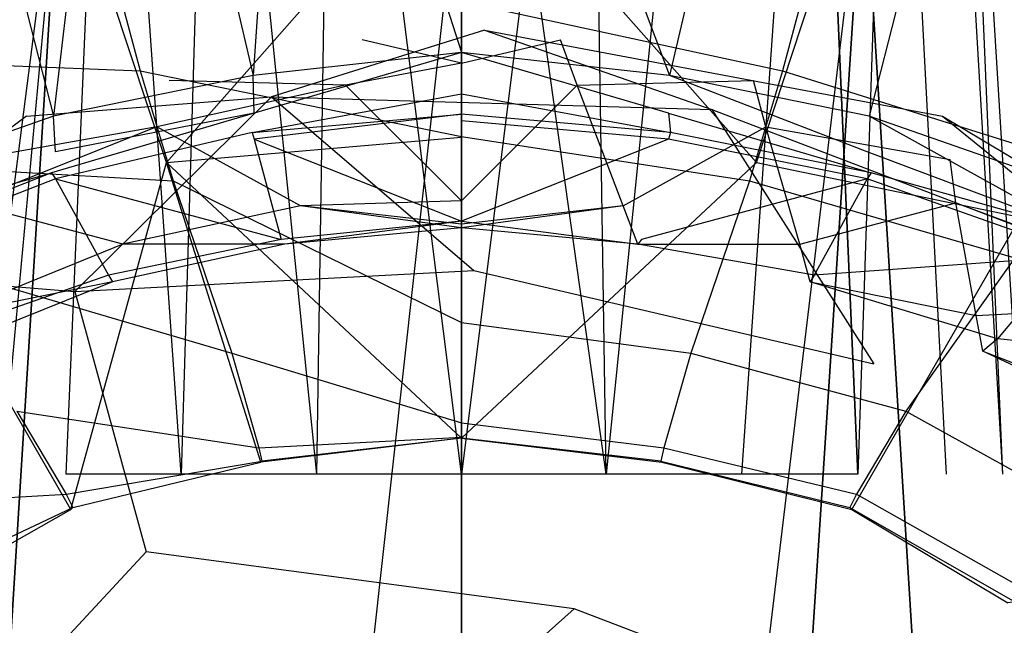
# Model space of a CAD drawing. Extents: x 0 to 0.36, y -0.48 to 0.
# Tile 16 of 25: x 0.134 to 0.236, y -0.148 to -0.085. Entities that reach past the tile are written whole.
import ezdxf

# ---------------------------------------------------------------- set-up
doc = ezdxf.new("R2010")
doc.units = 0
doc.layers.add('L0_VB_BECKEN_0_N_468310____REPL', color=7, linetype='CONTINUOUS')

msp = doc.modelspace()

# ---------------------------------------------------------------- linework, layer by layer
at = {"layer": 'L0_VB_BECKEN_0_N_468310____REPL', "color": 8}
for points, invisible_edges in [([(0.135348, -0.025471, 0.206045), (0.123856, -0.132121, 0.195232), (0.12973, -0.132121, 0.209268), (0.135348, -0.025471, 0.206045)], 13), ([(0.123856, -0.132121, 0.195232), (0.135348, -0.025471, 0.206045), (0.130119, -0.025471, 0.193575), (0.123856, -0.132121, 0.195232)], 14), ([(0.143497, -0.025471, 0.216707), (0.12973, -0.132121, 0.209268), (0.138984, -0.132121, 0.221312), (0.143497, -0.025471, 0.216707)], 14), ([(0.135348, -0.025471, 0.206045), (0.12973, -0.132121, 0.209268), (0.143497, -0.025471, 0.216707), (0.135348, -0.025471, 0.206045)], 14), ([(0.143497, -0.025471, 0.143693), (0.138984, -0.132121, 0.139088), (0.12973, -0.132121, 0.151132), (0.143497, -0.025471, 0.143693)], 14), ([(0.135348, -0.025471, 0.154355), (0.143497, -0.025471, 0.143693), (0.12973, -0.132121, 0.151132), (0.135348, -0.025471, 0.154355)], 14), ([(0.12973, -0.132121, 0.151132), (0.130119, -0.025471, 0.166826), (0.135348, -0.025471, 0.154355), (0.12973, -0.132121, 0.151132)], 14), ([(0.150932, -0.132121, 0.129926), (0.138984, -0.132121, 0.139088), (0.143497, -0.025471, 0.143693), (0.150932, -0.132121, 0.129926)], 14), ([(0.150932, -0.132121, 0.23047), (0.143497, -0.025471, 0.216707), (0.138984, -0.132121, 0.221312), (0.150932, -0.132121, 0.23047)], 14), ([(0.154155, -0.025471, 0.135452), (0.150932, -0.132121, 0.129926), (0.143497, -0.025471, 0.143693), (0.154155, -0.025471, 0.135452)], 14), ([(0.154155, -0.025471, 0.224852), (0.143497, -0.025471, 0.216707), (0.150932, -0.132121, 0.23047), (0.154155, -0.025471, 0.224852)], 14), ([(0.164968, -0.132121, 0.236344), (0.154155, -0.025471, 0.224852), (0.150932, -0.132121, 0.23047), (0.164968, -0.132121, 0.236344)], 13), ([(0.164968, -0.132121, 0.124056), (0.150932, -0.132121, 0.129926), (0.154155, -0.025471, 0.135452), (0.164968, -0.132121, 0.124056)], 14), ([(0.154155, -0.025471, 0.224852), (0.164968, -0.132121, 0.236344), (0.166626, -0.025471, 0.230081), (0.154155, -0.025471, 0.224852)], 14), ([(0.166626, -0.025471, 0.130319), (0.164968, -0.132121, 0.124056), (0.154155, -0.025471, 0.135452), (0.166626, -0.025471, 0.130319)], 14), ([(0.18, -0.132121, 0.238237), (0.166626, -0.025471, 0.230081), (0.164968, -0.132121, 0.236344), (0.18, -0.132121, 0.238237)], 14), ([(0.18, -0.132121, 0.122067), (0.164968, -0.132121, 0.124056), (0.166626, -0.025471, 0.130319), (0.18, -0.132121, 0.122067)], 14), ([(0.18, -0.025471, 0.23179), (0.166626, -0.025471, 0.230081), (0.18, -0.132121, 0.238237), (0.18, -0.025471, 0.23179)], 14), ([(0.18, -0.132121, 0.122067), (0.166626, -0.025471, 0.130319), (0.18, -0.025471, 0.128606), (0.18, -0.132121, 0.122067)], 14), ([(0.195032, -0.132121, 0.236344), (0.18, -0.025471, 0.23179), (0.18, -0.132121, 0.238237), (0.195032, -0.132121, 0.236344)], 14), ([(0.195032, -0.132121, 0.236344), (0.193374, -0.025471, 0.230081), (0.18, -0.025471, 0.23179), (0.195032, -0.132121, 0.236344)], 14), ([(0.193374, -0.025471, 0.130319), (0.18, -0.132121, 0.122067), (0.18, -0.025471, 0.128606), (0.193374, -0.025471, 0.130319)], 14), ([(0.195032, -0.132121, 0.124056), (0.18, -0.132121, 0.122067), (0.193374, -0.025471, 0.130319), (0.195032, -0.132121, 0.124056)], 14), ([(0.205845, -0.025471, 0.135452), (0.195032, -0.132121, 0.124056), (0.193374, -0.025471, 0.130319), (0.205845, -0.025471, 0.135452)], 14), ([(0.195032, -0.132121, 0.236344), (0.205845, -0.025471, 0.224852), (0.193374, -0.025471, 0.230081), (0.195032, -0.132121, 0.236344)], 13), ([(0.209068, -0.132121, 0.129926), (0.195032, -0.132121, 0.124056), (0.205845, -0.025471, 0.135452), (0.209068, -0.132121, 0.129926)], 14), ([(0.205845, -0.025471, 0.224852), (0.195032, -0.132121, 0.236344), (0.209068, -0.132121, 0.23047), (0.205845, -0.025471, 0.224852)], 14), ([(0.216507, -0.025471, 0.216707), (0.205845, -0.025471, 0.224852), (0.209068, -0.132121, 0.23047), (0.216507, -0.025471, 0.216707)], 14), ([(0.216507, -0.025471, 0.143693), (0.209068, -0.132121, 0.129926), (0.205845, -0.025471, 0.135452), (0.216507, -0.025471, 0.143693)], 14), ([(0.221112, -0.132121, 0.221312), (0.216507, -0.025471, 0.216707), (0.209068, -0.132121, 0.23047), (0.221112, -0.132121, 0.221312)], 14), ([(0.221112, -0.132121, 0.139088), (0.209068, -0.132121, 0.129926), (0.216507, -0.025471, 0.143693), (0.221112, -0.132121, 0.139088)], 14), ([(0.216507, -0.025471, 0.216707), (0.221112, -0.132121, 0.221312), (0.230274, -0.132121, 0.209268), (0.216507, -0.025471, 0.216707)], 14), ([(0.224748, -0.025471, 0.206045), (0.216507, -0.025471, 0.216707), (0.230274, -0.132121, 0.209268), (0.224748, -0.025471, 0.206045)], 14), ([(0.224748, -0.025471, 0.154355), (0.221112, -0.132121, 0.139088), (0.216507, -0.025471, 0.143693), (0.224748, -0.025471, 0.154355)], 14), ([(0.224748, -0.025471, 0.154355), (0.230274, -0.132121, 0.151132), (0.221112, -0.132121, 0.139088), (0.224748, -0.025471, 0.154355)], 14), ([(0.224748, -0.025471, 0.206045), (0.230274, -0.132121, 0.209268), (0.236144, -0.132121, 0.195232), (0.224748, -0.025471, 0.206045)], 14), ([(0.229881, -0.025471, 0.193575), (0.224748, -0.025471, 0.206045), (0.236144, -0.132121, 0.195232), (0.229881, -0.025471, 0.193575)], 14), ([(0.224748, -0.025471, 0.154355), (0.229881, -0.025471, 0.166826), (0.230274, -0.132121, 0.151132), (0.224748, -0.025471, 0.154355)], 14), ([(0.231594, -0.025471, 0.1802), (0.229881, -0.025471, 0.193575), (0.236144, -0.132121, 0.195232), (0.231594, -0.025471, 0.1802)], 14), ([(0.229881, -0.025471, 0.166826), (0.236144, -0.132121, 0.165168), (0.230274, -0.132121, 0.151132), (0.229881, -0.025471, 0.166826)], 14), ([(0.229881, -0.025471, 0.166826), (0.231594, -0.025471, 0.1802), (0.236144, -0.132121, 0.165168), (0.229881, -0.025471, 0.166826)], 14), ([(0.231594, -0.025471, 0.1802), (0.236144, -0.132121, 0.195232), (0.238133, -0.132121, 0.1802), (0.231594, -0.025471, 0.1802)], 14), ([(0.231594, -0.025471, 0.1802), (0.238133, -0.132121, 0.1802), (0.236144, -0.132121, 0.165168), (0.231594, -0.025471, 0.1802)], 14), ([(0.1377, -0.09498, 0.4603), (0.122, -0.03338, 0.4603), (0.1151, -0.10288, 0.4603), (0.1377, -0.09498, 0.4603)], 13), ([(0.122, -0.03338, 0.4603), (0.1377, -0.09498, 0.4603), (0.1449, -0.03328, 0.4603), (0.122, -0.03338, 0.4603)], 14), ([(0.1584, -0.09078, 0.4603), (0.1449, -0.03328, 0.4603), (0.1377, -0.09498, 0.4603), (0.1584, -0.09078, 0.4603)], 13), ([(0.1449, -0.03328, 0.4603), (0.1584, -0.09078, 0.4603), (0.1624, -0.03318, 0.4603), (0.1449, -0.03328, 0.4603)], 14), ([(0.18, -0.08838, 0.4603), (0.1624, -0.03318, 0.4603), (0.1584, -0.09078, 0.4603), (0.18, -0.08838, 0.4603)], 13), ([(0.1624, -0.03318, 0.4603), (0.18, -0.08838, 0.4603), (0.18, -0.03318, 0.4603), (0.1624, -0.03318, 0.4603)], 14), ([(0.2016, -0.09078, 0.4603), (0.18, -0.03318, 0.4603), (0.18, -0.08838, 0.4603), (0.2016, -0.09078, 0.4603)], 13), ([(0.18, -0.03318, 0.4603), (0.2016, -0.09078, 0.4603), (0.1976, -0.03318, 0.4603), (0.18, -0.03318, 0.4603)], 14), ([(0.2016, -0.09078, 0.4603), (0.2151, -0.03328, 0.4603), (0.1976, -0.03318, 0.4603), (0.2016, -0.09078, 0.4603)], 13), ([(0.2151, -0.03328, 0.4603), (0.2016, -0.09078, 0.4603), (0.2223, -0.09498, 0.4603), (0.2151, -0.03328, 0.4603)], 14), ([(0.2223, -0.09498, 0.4603), (0.238, -0.03338, 0.4603), (0.2151, -0.03328, 0.4603), (0.2223, -0.09498, 0.4603)], 13), ([(0.238, -0.03338, 0.4603), (0.2223, -0.09498, 0.4603), (0.2449, -0.10288, 0.4603), (0.238, -0.03338, 0.4603)], 14), ([(0.1494, -0.09978, 0.1291), (0.18, -0.065161, 0.001793), (0.138217, -0.065961, 0.001793), (0.1494, -0.09978, 0.1291)], 14), ([(0.1494, -0.09978, 0.1291), (0.18, -0.09718, 0.1287), (0.18, -0.065161, 0.001793), (0.1494, -0.09978, 0.1291)], 14), ([(0.2106, -0.09978, 0.1291), (0.221783, -0.065961, 0.001793), (0.18, -0.065161, 0.001793), (0.2106, -0.09978, 0.1291)], 14), ([(0.2106, -0.09978, 0.1291), (0.18, -0.065161, 0.001793), (0.18, -0.09718, 0.1287), (0.2106, -0.09978, 0.1291)], 14), ([(0.122, -0.10548, 0.1291), (0.138217, -0.065961, 0.001793), (0.098634, -0.072661, 0.001793), (0.122, -0.10548, 0.1291)], 14), ([(0.1494, -0.09978, 0.1291), (0.138217, -0.065961, 0.001793), (0.122, -0.10548, 0.1291), (0.1494, -0.09978, 0.1291)], 14), ([(0.2106, -0.09978, 0.1291), (0.238, -0.10548, 0.1291), (0.221783, -0.065961, 0.001793), (0.2106, -0.09978, 0.1291)], 14), ([(0.238, -0.10548, 0.1291), (0.261366, -0.072661, 0.001793), (0.221783, -0.065961, 0.001793), (0.238, -0.10548, 0.1291)], 14), ([(0.141742, -0.411597, 0.0003), (0.138309, -0.067426, 0.0003), (0.180017, -0.067224, 0.0003), (0.141742, -0.411597, 0.0003)], 13), ([(0.141742, -0.411597, 0.0003), (0.180017, -0.067224, 0.0003), (0.160728, -0.413717, 0.0003), (0.141742, -0.411597, 0.0003)], 10), ([(0.160728, -0.413717, 0.0003), (0.180017, -0.067224, 0.0003), (0.180017, -0.414727, 0.0003), (0.160728, -0.413717, 0.0003)], 13), ([(0.180017, -0.414727, 0.0003), (0.180017, -0.067224, 0.0003), (0.221725, -0.067426, 0.0003), (0.180017, -0.414727, 0.0003)], 10), ([(0.107709, -0.397155, 0.0003), (0.09862, -0.073587, 0.0003), (0.138309, -0.067426, 0.0003), (0.107709, -0.397155, 0.0003)], 10), ([(0.107709, -0.397155, 0.0003), (0.138309, -0.067426, 0.0003), (0.117606, -0.403518, 0.0003), (0.107709, -0.397155, 0.0003)], 13), ([(0.117606, -0.403518, 0.0003), (0.138309, -0.067426, 0.0003), (0.141742, -0.411597, 0.0003), (0.117606, -0.403518, 0.0003)], 10), ([(0.180017, -0.414727, 0.0003), (0.221725, -0.067426, 0.0003), (0.199306, -0.413717, 0.0003), (0.180017, -0.414727, 0.0003)], 13), ([(0.199306, -0.413717, 0.0003), (0.221725, -0.067426, 0.0003), (0.218292, -0.411597, 0.0003), (0.199306, -0.413717, 0.0003)], 10), ([(0.218292, -0.411597, 0.0003), (0.221725, -0.067426, 0.0003), (0.242428, -0.403518, 0.0003), (0.218292, -0.411597, 0.0003)], 13), ([(0.242428, -0.403518, 0.0003), (0.221725, -0.067426, 0.0003), (0.261414, -0.073587, 0.0003), (0.242428, -0.403518, 0.0003)], 10), ([(0.1053, -0.08398, 0.4215), (0.1429, -0.07628, 0.3784), (0.109, -0.08878, 0.3783), (0.1053, -0.08398, 0.4215)], 14), ([(0.1429, -0.07628, 0.3784), (0.1467, -0.09028, 0.3307), (0.109, -0.08878, 0.3783), (0.1429, -0.07628, 0.3784)], 14), ([(0.1429, -0.07628, 0.3784), (0.18, -0.08308, 0.3307), (0.1467, -0.09028, 0.3307), (0.1429, -0.07628, 0.3784)], 14), ([(0.2171, -0.07628, 0.3784), (0.2133, -0.09028, 0.3307), (0.18, -0.08308, 0.3307), (0.2171, -0.07628, 0.3784)], 14), ([(0.2171, -0.07628, 0.3784), (0.251, -0.08878, 0.3783), (0.2133, -0.09028, 0.3307), (0.2171, -0.07628, 0.3784)], 14), ([(0.2547, -0.08398, 0.4215), (0.251, -0.08878, 0.3783), (0.2171, -0.07628, 0.3784), (0.2547, -0.08398, 0.4215)], 14), ([(0.18, -0.08308, 0.3307), (0.18, -0.09708, 0.3089), (0.1467, -0.09028, 0.3307), (0.18, -0.08308, 0.3307)], 14), ([(0.18, -0.08308, 0.3307), (0.2133, -0.09028, 0.3307), (0.18, -0.09708, 0.3089), (0.18, -0.08308, 0.3307)], 14), ([(0.1824, -0.08608, 0.4414), (0.1603, -0.09298, 0.4065), (0.1349, -0.09498, 0.4414), (0.1824, -0.08608, 0.4414)], 14), ([(0.1824, -0.08608, 0.4414), (0.206, -0.09428, 0.4031), (0.1603, -0.09298, 0.4065), (0.1824, -0.08608, 0.4414)], 14), ([(0.18, -0.08948, 0.3829), (0.1697, -0.08708, 0.3829), (0.18, -0.08598, 0.3829), (0.18, -0.08948, 0.3829)], 14), ([(0.1903, -0.08708, 0.3829), (0.18, -0.08948, 0.3829), (0.18, -0.08598, 0.3829), (0.1903, -0.08708, 0.3829)], 13), ([(0.1824, -0.08608, 0.4414), (0.2299, -0.09498, 0.4414), (0.206, -0.09428, 0.4031), (0.1824, -0.08608, 0.4414)], 14), ([(0.168, -0.09178, 0.3829), (0.1497, -0.09128, 0.3829), (0.1697, -0.08708, 0.3829), (0.168, -0.09178, 0.3829)], 14), ([(0.1697, -0.08708, 0.3829), (0.18, -0.08948, 0.3829), (0.168, -0.09178, 0.3829), (0.1697, -0.08708, 0.3829)], 13), ([(0.18, -0.08948, 0.3829), (0.1903, -0.08708, 0.3829), (0.192, -0.09178, 0.3829), (0.18, -0.08948, 0.3829)], 14), ([(0.2103, -0.09128, 0.3829), (0.192, -0.09178, 0.3829), (0.1903, -0.08708, 0.3829), (0.2103, -0.09128, 0.3829)], 13), ([(0.109, -0.08878, 0.3783), (0.1467, -0.09028, 0.3307), (0.1165, -0.09978, 0.3307), (0.109, -0.08878, 0.3783)], 14), ([(0.18, -0.08838, 0.4603), (0.1584, -0.09078, 0.4603), (0.1585, -0.09468, 0.4588), (0.18, -0.08838, 0.4603)], 14), ([(0.18, -0.08838, 0.4603), (0.1585, -0.09468, 0.4588), (0.18, -0.09268, 0.4589), (0.18, -0.08838, 0.4603)], 14), ([(0.2015, -0.09468, 0.4588), (0.18, -0.08838, 0.4603), (0.18, -0.09268, 0.4589), (0.2015, -0.09468, 0.4588)], 14), ([(0.2016, -0.09078, 0.4603), (0.18, -0.08838, 0.4603), (0.2015, -0.09468, 0.4588), (0.2016, -0.09078, 0.4603)], 14), ([(0.251, -0.08878, 0.3783), (0.2435, -0.09978, 0.3307), (0.2133, -0.09028, 0.3307), (0.251, -0.08878, 0.3783)], 14), ([(0.18, -0.10378, 0.3829), (0.168, -0.09178, 0.3829), (0.18, -0.08948, 0.3829), (0.18, -0.10378, 0.3829)], 14), ([(0.192, -0.09178, 0.3829), (0.18, -0.10378, 0.3829), (0.18, -0.08948, 0.3829), (0.192, -0.09178, 0.3829)], 13), ([(0.1467, -0.09028, 0.3307), (0.1501, -0.10168, 0.3089), (0.1165, -0.09978, 0.3307), (0.1467, -0.09028, 0.3307)], 14), ([(0.1584, -0.09078, 0.4603), (0.1377, -0.09498, 0.4603), (0.1379, -0.09868, 0.4588), (0.1584, -0.09078, 0.4603)], 14), ([(0.1585, -0.09468, 0.4588), (0.1584, -0.09078, 0.4603), (0.1379, -0.09868, 0.4588), (0.1585, -0.09468, 0.4588)], 14), ([(0.1467, -0.09028, 0.3307), (0.18, -0.09708, 0.3089), (0.1501, -0.10168, 0.3089), (0.1467, -0.09028, 0.3307)], 14), ([(0.2133, -0.09028, 0.3307), (0.2099, -0.10168, 0.3089), (0.18, -0.09708, 0.3089), (0.2133, -0.09028, 0.3307)], 14), ([(0.2221, -0.09868, 0.4588), (0.2016, -0.09078, 0.4603), (0.2015, -0.09468, 0.4588), (0.2221, -0.09868, 0.4588)], 14), ([(0.2223, -0.09498, 0.4603), (0.2016, -0.09078, 0.4603), (0.2221, -0.09868, 0.4588), (0.2223, -0.09498, 0.4603)], 14), ([(0.2133, -0.09028, 0.3307), (0.2435, -0.09978, 0.3307), (0.2099, -0.10168, 0.3089), (0.2133, -0.09028, 0.3307)], 14), ([(0.1484, -0.09608, 0.3829), (0.1293, -0.09948, 0.3829), (0.1497, -0.09128, 0.3829), (0.1484, -0.09608, 0.3829)], 14), ([(0.1497, -0.09128, 0.3829), (0.168, -0.09178, 0.3829), (0.1484, -0.09608, 0.3829), (0.1497, -0.09128, 0.3829)], 13), ([(0.1633, -0.10428, 0.3829), (0.1484, -0.09608, 0.3829), (0.168, -0.09178, 0.3829), (0.1633, -0.10428, 0.3829)], 14), ([(0.168, -0.09178, 0.3829), (0.18, -0.10378, 0.3829), (0.1633, -0.10428, 0.3829), (0.168, -0.09178, 0.3829)], 13), ([(0.18, -0.10378, 0.3829), (0.192, -0.09178, 0.3829), (0.1968, -0.10428, 0.3829), (0.18, -0.10378, 0.3829)], 14), ([(0.192, -0.09178, 0.3829), (0.2103, -0.09128, 0.3829), (0.2116, -0.09608, 0.3829), (0.192, -0.09178, 0.3829)], 14), ([(0.2116, -0.09608, 0.3829), (0.1968, -0.10428, 0.3829), (0.192, -0.09178, 0.3829), (0.2116, -0.09608, 0.3829)], 13), ([(0.2307, -0.09948, 0.3829), (0.2116, -0.09608, 0.3829), (0.2103, -0.09128, 0.3829), (0.2307, -0.09948, 0.3829)], 13), ([(0.18, -0.09268, 0.4589), (0.1583, -0.09668, 0.455), (0.18, -0.09478, 0.4549), (0.18, -0.09268, 0.4589)], 13), ([(0.1583, -0.09668, 0.455), (0.18, -0.09268, 0.4589), (0.1585, -0.09468, 0.4588), (0.1583, -0.09668, 0.455)], 14), ([(0.2017, -0.09668, 0.455), (0.18, -0.09268, 0.4589), (0.18, -0.09478, 0.4549), (0.2017, -0.09668, 0.455)], 13), ([(0.18, -0.09268, 0.4589), (0.2017, -0.09668, 0.455), (0.2015, -0.09468, 0.4588), (0.18, -0.09268, 0.4589)], 14), ([(0.1349, -0.09498, 0.4414), (0.1603, -0.09298, 0.4065), (0.1133, -0.11098, 0.4065), (0.1349, -0.09498, 0.4414)], 14), ([(0.1603, -0.09298, 0.4065), (0.1399, -0.11318, 0.3742), (0.1133, -0.11098, 0.4065), (0.1603, -0.09298, 0.4065)], 14), ([(0.1603, -0.09298, 0.4065), (0.1813, -0.11098, 0.3654), (0.1399, -0.11318, 0.3742), (0.1603, -0.09298, 0.4065)], 14), ([(0.1603, -0.09298, 0.4065), (0.206, -0.09428, 0.4031), (0.1813, -0.11098, 0.3654), (0.1603, -0.09298, 0.4065)], 14), ([(0.1349, -0.09498, 0.4414), (0.1133, -0.11098, 0.4065), (0.092, -0.12068, 0.4414), (0.1349, -0.09498, 0.4414)], 14), ([(0.1377, -0.09498, 0.4603), (0.1151, -0.10288, 0.4603), (0.1164, -0.10678, 0.4589), (0.1377, -0.09498, 0.4603)], 14), ([(0.1379, -0.09868, 0.4588), (0.1377, -0.09498, 0.4603), (0.1164, -0.10678, 0.4589), (0.1379, -0.09868, 0.4588)], 14), ([(0.1585, -0.09468, 0.4588), (0.1375, -0.10088, 0.4552), (0.1583, -0.09668, 0.455), (0.1585, -0.09468, 0.4588)], 14), ([(0.1585, -0.09468, 0.4588), (0.1379, -0.09868, 0.4588), (0.1375, -0.10088, 0.4552), (0.1585, -0.09468, 0.4588)], 14), ([(0.1583, -0.09668, 0.455), (0.1585, -0.09738, 0.4507), (0.18, -0.09478, 0.4549), (0.1583, -0.09668, 0.455)], 14), ([(0.18, -0.09478, 0.4549), (0.1585, -0.09738, 0.4507), (0.18, -0.09548, 0.4505), (0.18, -0.09478, 0.4549)], 14), ([(0.18, -0.09478, 0.4549), (0.18, -0.09548, 0.4505), (0.2015, -0.09738, 0.4507), (0.18, -0.09478, 0.4549)], 14), ([(0.2017, -0.09668, 0.455), (0.18, -0.09478, 0.4549), (0.2015, -0.09738, 0.4507), (0.2017, -0.09668, 0.455)], 14), ([(0.206, -0.09428, 0.4031), (0.2228, -0.12068, 0.3624), (0.1813, -0.11098, 0.3654), (0.206, -0.09428, 0.4031)], 14), ([(0.2015, -0.09468, 0.4588), (0.2017, -0.09668, 0.455), (0.2225, -0.10088, 0.4552), (0.2015, -0.09468, 0.4588)], 14), ([(0.2015, -0.09468, 0.4588), (0.2225, -0.10088, 0.4552), (0.2221, -0.09868, 0.4588), (0.2015, -0.09468, 0.4588)], 14), ([(0.206, -0.09428, 0.4031), (0.2496, -0.11098, 0.4031), (0.2228, -0.12068, 0.3624), (0.206, -0.09428, 0.4031)], 14), ([(0.2299, -0.09498, 0.4414), (0.2496, -0.11098, 0.4031), (0.206, -0.09428, 0.4031), (0.2299, -0.09498, 0.4414)], 14), ([(0.2436, -0.10678, 0.4589), (0.2223, -0.09498, 0.4603), (0.2221, -0.09868, 0.4588), (0.2436, -0.10678, 0.4589)], 14), ([(0.2449, -0.10288, 0.4603), (0.2223, -0.09498, 0.4603), (0.2436, -0.10678, 0.4589), (0.2449, -0.10288, 0.4603)], 14), ([(0.2299, -0.09498, 0.4414), (0.2728, -0.12068, 0.4414), (0.2496, -0.11098, 0.4031), (0.2299, -0.09498, 0.4414)], 14), ([(0.1585, -0.09738, 0.4507), (0.18, -0.10588, 0.3948), (0.18, -0.09548, 0.4505), (0.1585, -0.09738, 0.4507)], 14), ([(0.2015, -0.09738, 0.4507), (0.18, -0.09548, 0.4505), (0.18, -0.10588, 0.3948), (0.2015, -0.09738, 0.4507)], 14), ([(0.1293, -0.09948, 0.3829), (0.1484, -0.09608, 0.3829), (0.1287, -0.10398, 0.3829), (0.1293, -0.09948, 0.3829)], 13), ([(0.1449, -0.10828, 0.3829), (0.1287, -0.10398, 0.3829), (0.1484, -0.09608, 0.3829), (0.1449, -0.10828, 0.3829)], 14), ([(0.1375, -0.10088, 0.4552), (0.1379, -0.10148, 0.4508), (0.1583, -0.09668, 0.455), (0.1375, -0.10088, 0.4552)], 14), ([(0.1583, -0.09668, 0.455), (0.1379, -0.10148, 0.4508), (0.1585, -0.09738, 0.4507), (0.1583, -0.09668, 0.455)], 14), ([(0.1484, -0.09608, 0.3829), (0.1633, -0.10428, 0.3829), (0.1449, -0.10828, 0.3829), (0.1484, -0.09608, 0.3829)], 13), ([(0.1968, -0.10428, 0.3829), (0.2116, -0.09608, 0.3829), (0.2151, -0.10828, 0.3829), (0.1968, -0.10428, 0.3829)], 14), ([(0.2017, -0.09668, 0.455), (0.2015, -0.09738, 0.4507), (0.2221, -0.10148, 0.4508), (0.2017, -0.09668, 0.455)], 14), ([(0.2225, -0.10088, 0.4552), (0.2017, -0.09668, 0.455), (0.2221, -0.10148, 0.4508), (0.2225, -0.10088, 0.4552)], 14), ([(0.2116, -0.09608, 0.3829), (0.2307, -0.09948, 0.3829), (0.2313, -0.10398, 0.3829), (0.2116, -0.09608, 0.3829)], 14), ([(0.2313, -0.10398, 0.3829), (0.2151, -0.10828, 0.3829), (0.2116, -0.09608, 0.3829), (0.2313, -0.10398, 0.3829)], 13), ([(0.1379, -0.10148, 0.4508), (0.1613, -0.10778, 0.3948), (0.1585, -0.09738, 0.4507), (0.1379, -0.10148, 0.4508)], 14), ([(0.18, -0.12838, 0.2525), (0.18, -0.09718, 0.1287), (0.1494, -0.09978, 0.1291), (0.18, -0.12838, 0.2525)], 14), ([(0.18, -0.09708, 0.3089), (0.18, -0.11638, 0.2797), (0.1501, -0.10168, 0.3089), (0.18, -0.09708, 0.3089)], 14), ([(0.1585, -0.09738, 0.4507), (0.1613, -0.10778, 0.3948), (0.18, -0.10588, 0.3948), (0.1585, -0.09738, 0.4507)], 14), ([(0.18, -0.09708, 0.3089), (0.2099, -0.10168, 0.3089), (0.18, -0.11638, 0.2797), (0.18, -0.09708, 0.3089)], 14), ([(0.18, -0.12838, 0.2525), (0.2106, -0.09978, 0.1291), (0.18, -0.09718, 0.1287), (0.18, -0.12838, 0.2525)], 14), ([(0.2015, -0.09738, 0.4507), (0.18, -0.10588, 0.3948), (0.1987, -0.10778, 0.3948), (0.2015, -0.09738, 0.4507)], 14), ([(0.2221, -0.10148, 0.4508), (0.2015, -0.09738, 0.4507), (0.1987, -0.10778, 0.3948), (0.2221, -0.10148, 0.4508)], 14), ([(0.1164, -0.10678, 0.4589), (0.1375, -0.10088, 0.4552), (0.1379, -0.09868, 0.4588), (0.1164, -0.10678, 0.4589)], 14), ([(0.2436, -0.10678, 0.4589), (0.2221, -0.09868, 0.4588), (0.2225, -0.10088, 0.4552), (0.2436, -0.10678, 0.4589)], 14), ([(0.1165, -0.09978, 0.3307), (0.1501, -0.10168, 0.3089), (0.1226, -0.10968, 0.3089), (0.1165, -0.09978, 0.3307)], 14), ([(0.1395, -0.13578, 0.2525), (0.1494, -0.09978, 0.1291), (0.122, -0.10548, 0.1291), (0.1395, -0.13578, 0.2525)], 14), ([(0.1592, -0.13088, 0.2525), (0.1494, -0.09978, 0.1291), (0.1395, -0.13578, 0.2525), (0.1592, -0.13088, 0.2525)], 14), ([(0.18, -0.12838, 0.2525), (0.1494, -0.09978, 0.1291), (0.1592, -0.13088, 0.2525), (0.18, -0.12838, 0.2525)], 14), ([(0.18, -0.12838, 0.2525), (0.2008, -0.13088, 0.2525), (0.2106, -0.09978, 0.1291), (0.18, -0.12838, 0.2525)], 14), ([(0.2008, -0.13088, 0.2525), (0.2205, -0.13578, 0.2525), (0.2106, -0.09978, 0.1291), (0.2008, -0.13088, 0.2525)], 14), ([(0.2435, -0.09978, 0.3307), (0.2374, -0.10968, 0.3089), (0.2099, -0.10168, 0.3089), (0.2435, -0.09978, 0.3307)], 14), ([(0.2205, -0.13578, 0.2525), (0.238, -0.10548, 0.1291), (0.2106, -0.09978, 0.1291), (0.2205, -0.13578, 0.2525)], 14), ([(0.2496, -0.11078, 0.3829), (0.2313, -0.10398, 0.3829), (0.2307, -0.09948, 0.3829), (0.2496, -0.11078, 0.3829)], 13), ([(0.1164, -0.10678, 0.4589), (0.1167, -0.10898, 0.4551), (0.1375, -0.10088, 0.4552), (0.1164, -0.10678, 0.4589)], 14), ([(0.1375, -0.10088, 0.4552), (0.1167, -0.10898, 0.4551), (0.1379, -0.10148, 0.4508), (0.1375, -0.10088, 0.4552)], 14), ([(0.2225, -0.10088, 0.4552), (0.2221, -0.10148, 0.4508), (0.2433, -0.10898, 0.4551), (0.2225, -0.10088, 0.4552)], 14), ([(0.2436, -0.10678, 0.4589), (0.2225, -0.10088, 0.4552), (0.2433, -0.10898, 0.4551), (0.2436, -0.10678, 0.4589)], 14), ([(0.1167, -0.10898, 0.4551), (0.1173, -0.10958, 0.4508), (0.1379, -0.10148, 0.4508), (0.1167, -0.10898, 0.4551)], 14), ([(0.1379, -0.10148, 0.4508), (0.1173, -0.10958, 0.4508), (0.1434, -0.11148, 0.3948), (0.1379, -0.10148, 0.4508)], 14), ([(0.1501, -0.10168, 0.3089), (0.1562, -0.11958, 0.2797), (0.1226, -0.10968, 0.3089), (0.1501, -0.10168, 0.3089)], 14), ([(0.1379, -0.10148, 0.4508), (0.1434, -0.11148, 0.3948), (0.1613, -0.10778, 0.3948), (0.1379, -0.10148, 0.4508)], 14), ([(0.1501, -0.10168, 0.3089), (0.18, -0.11638, 0.2797), (0.1562, -0.11958, 0.2797), (0.1501, -0.10168, 0.3089)], 14), ([(0.2099, -0.10168, 0.3089), (0.2038, -0.11958, 0.2797), (0.18, -0.11638, 0.2797), (0.2099, -0.10168, 0.3089)], 14), ([(0.2221, -0.10148, 0.4508), (0.1987, -0.10778, 0.3948), (0.2166, -0.11148, 0.3948), (0.2221, -0.10148, 0.4508)], 14), ([(0.2099, -0.10168, 0.3089), (0.2374, -0.10968, 0.3089), (0.2038, -0.11958, 0.2797), (0.2099, -0.10168, 0.3089)], 14), ([(0.2221, -0.10148, 0.4508), (0.2166, -0.11148, 0.3948), (0.2427, -0.10958, 0.4508), (0.2221, -0.10148, 0.4508)], 14), ([(0.2433, -0.10898, 0.4551), (0.2221, -0.10148, 0.4508), (0.2427, -0.10958, 0.4508), (0.2433, -0.10898, 0.4551)], 14), ([(0.1287, -0.10398, 0.3829), (0.1449, -0.10828, 0.3829), (0.1266, -0.11568, 0.3829), (0.1287, -0.10398, 0.3829)], 13), ([(0.18, -0.10618, 0.3829), (0.1633, -0.10428, 0.3829), (0.18, -0.10378, 0.3829), (0.18, -0.10618, 0.3829)], 14), ([(0.1968, -0.10428, 0.3829), (0.18, -0.10618, 0.3829), (0.18, -0.10378, 0.3829), (0.1968, -0.10428, 0.3829)], 14), ([(0.2151, -0.10828, 0.3829), (0.2313, -0.10398, 0.3829), (0.2334, -0.11568, 0.3829), (0.2151, -0.10828, 0.3829)], 14), ([(0.2313, -0.10398, 0.3829), (0.2496, -0.11078, 0.3829), (0.2495, -0.11478, 0.3829), (0.2313, -0.10398, 0.3829)], 14), ([(0.2495, -0.11478, 0.3829), (0.2334, -0.11568, 0.3829), (0.2313, -0.10398, 0.3829), (0.2495, -0.11478, 0.3829)], 13), ([(0.1617, -0.10828, 0.3839), (0.1449, -0.10828, 0.3829), (0.1633, -0.10428, 0.3829), (0.1617, -0.10828, 0.3839)], 14), ([(0.18, -0.10658, 0.3829), (0.1617, -0.10828, 0.3839), (0.1633, -0.10428, 0.3829), (0.18, -0.10658, 0.3829)], 14), ([(0.18, -0.10658, 0.3829), (0.1633, -0.10428, 0.3829), (0.18, -0.10618, 0.3829), (0.18, -0.10658, 0.3829)], 14), ([(0.1968, -0.10428, 0.3829), (0.18, -0.10658, 0.3829), (0.18, -0.10618, 0.3829), (0.1968, -0.10428, 0.3829)], 14), ([(0.1983, -0.10828, 0.3839), (0.18, -0.10658, 0.3829), (0.1968, -0.10428, 0.3829), (0.1983, -0.10828, 0.3839)], 14), ([(0.2151, -0.10828, 0.3829), (0.1983, -0.10828, 0.3839), (0.1968, -0.10428, 0.3829), (0.2151, -0.10828, 0.3829)], 13), ([(0.1395, -0.13578, 0.2525), (0.122, -0.10548, 0.1291), (0.1233, -0.14548, 0.2525), (0.1395, -0.13578, 0.2525)], 14), ([(0.18, -0.10588, 0.3948), (0.1613, -0.10778, 0.3948), (0.1617, -0.10828, 0.3839), (0.18, -0.10588, 0.3948)], 14), ([(0.18, -0.10588, 0.3948), (0.1617, -0.10828, 0.3839), (0.18, -0.10658, 0.3829), (0.18, -0.10588, 0.3948)], 14), ([(0.18, -0.10588, 0.3948), (0.18, -0.10658, 0.3829), (0.1983, -0.10828, 0.3839), (0.18, -0.10588, 0.3948)], 14), ([(0.18, -0.10588, 0.3948), (0.1983, -0.10828, 0.3839), (0.1987, -0.10778, 0.3948), (0.18, -0.10588, 0.3948)], 14), ([(0.2205, -0.13578, 0.2525), (0.2367, -0.14548, 0.2525), (0.238, -0.10548, 0.1291), (0.2205, -0.13578, 0.2525)], 14), ([(0.1613, -0.10778, 0.3948), (0.1434, -0.11148, 0.3948), (0.1617, -0.10828, 0.3839), (0.1613, -0.10778, 0.3948)], 14), ([(0.1987, -0.10778, 0.3948), (0.1983, -0.10828, 0.3839), (0.2166, -0.11148, 0.3948), (0.1987, -0.10778, 0.3948)], 14), ([(0.1438, -0.11218, 0.3839), (0.1266, -0.11568, 0.3829), (0.1449, -0.10828, 0.3829), (0.1438, -0.11218, 0.3839)], 14), ([(0.1434, -0.11148, 0.3948), (0.1438, -0.11218, 0.3839), (0.1617, -0.10828, 0.3839), (0.1434, -0.11148, 0.3948)], 14), ([(0.1449, -0.10828, 0.3829), (0.1617, -0.10828, 0.3839), (0.1438, -0.11218, 0.3839), (0.1449, -0.10828, 0.3829)], 13), ([(0.1983, -0.10828, 0.3839), (0.2151, -0.10828, 0.3829), (0.2162, -0.11218, 0.3839), (0.1983, -0.10828, 0.3839)], 14), ([(0.2166, -0.11148, 0.3948), (0.1983, -0.10828, 0.3839), (0.2162, -0.11218, 0.3839), (0.2166, -0.11148, 0.3948)], 14), ([(0.2334, -0.11568, 0.3829), (0.2162, -0.11218, 0.3839), (0.2151, -0.10828, 0.3829), (0.2334, -0.11568, 0.3829)], 13), ([(0.1173, -0.10958, 0.4508), (0.1244, -0.11808, 0.3948), (0.1434, -0.11148, 0.3948), (0.1173, -0.10958, 0.4508)], 14), ([(0.1226, -0.10968, 0.3089), (0.1562, -0.11958, 0.2797), (0.1339, -0.12558, 0.2796), (0.1226, -0.10968, 0.3089)], 14), ([(0.2374, -0.10968, 0.3089), (0.2261, -0.12558, 0.2796), (0.2038, -0.11958, 0.2797), (0.2374, -0.10968, 0.3089)], 14), ([(0.2427, -0.10958, 0.4508), (0.2166, -0.11148, 0.3948), (0.2356, -0.11808, 0.3948), (0.2427, -0.10958, 0.4508)], 14), ([(0.2374, -0.10968, 0.3089), (0.2568, -0.12038, 0.3089), (0.2261, -0.12558, 0.2796), (0.2374, -0.10968, 0.3089)], 14), ([(0.2427, -0.10958, 0.4508), (0.2356, -0.11808, 0.3948), (0.2618, -0.12088, 0.4508), (0.2427, -0.10958, 0.4508)], 14), ([(0.1133, -0.11098, 0.4065), (0.1399, -0.11318, 0.3742), (0.1053, -0.14018, 0.3654), (0.1133, -0.11098, 0.4065)], 14), ([(0.1399, -0.11318, 0.3742), (0.1813, -0.11098, 0.3654), (0.1473, -0.14018, 0.34), (0.1399, -0.11318, 0.3742)], 14), ([(0.1917, -0.14608, 0.3301), (0.1473, -0.14018, 0.34), (0.1813, -0.11098, 0.3654), (0.1917, -0.14608, 0.3301)], 14), ([(0.1813, -0.11098, 0.3654), (0.2228, -0.12068, 0.3624), (0.1917, -0.14608, 0.3301), (0.1813, -0.11098, 0.3654)], 14), ([(0.2496, -0.11098, 0.4031), (0.2613, -0.14168, 0.3654), (0.2228, -0.12068, 0.3624), (0.2496, -0.11098, 0.4031)], 14), ([(0.1434, -0.11148, 0.3948), (0.1244, -0.11808, 0.3948), (0.1438, -0.11218, 0.3839), (0.1434, -0.11148, 0.3948)], 14), ([(0.1244, -0.11808, 0.3948), (0.1259, -0.11938, 0.3839), (0.1438, -0.11218, 0.3839), (0.1244, -0.11808, 0.3948)], 14), ([(0.1266, -0.11568, 0.3829), (0.1438, -0.11218, 0.3839), (0.1259, -0.11938, 0.3839), (0.1266, -0.11568, 0.3829)], 13), ([(0.2166, -0.11148, 0.3948), (0.2162, -0.11218, 0.3839), (0.2356, -0.11808, 0.3948), (0.2166, -0.11148, 0.3948)], 14), ([(0.2356, -0.11808, 0.3948), (0.2162, -0.11218, 0.3839), (0.2341, -0.11938, 0.3839), (0.2356, -0.11808, 0.3948)], 14), ([(0.2162, -0.11218, 0.3839), (0.2334, -0.11568, 0.3829), (0.2341, -0.11938, 0.3839), (0.2162, -0.11218, 0.3839)], 14), ([(0.1399, -0.11318, 0.3742), (0.1473, -0.14018, 0.34), (0.1053, -0.14018, 0.3654), (0.1399, -0.11318, 0.3742)], 14), ([(0.2334, -0.11568, 0.3829), (0.2495, -0.11478, 0.3829), (0.2504, -0.12568, 0.3829), (0.2334, -0.11568, 0.3829)], 14), ([(0.18, -0.11638, 0.2797), (0.18, -0.12678, 0.263), (0.1562, -0.11958, 0.2797), (0.18, -0.11638, 0.2797)], 14), ([(0.18, -0.11638, 0.2797), (0.2038, -0.11958, 0.2797), (0.18, -0.12678, 0.263), (0.18, -0.11638, 0.2797)], 14), ([(0.2504, -0.12568, 0.3829), (0.2341, -0.11938, 0.3839), (0.2334, -0.11568, 0.3829), (0.2504, -0.12568, 0.3829)], 13), ([(0.2356, -0.11808, 0.3948), (0.2341, -0.11938, 0.3839), (0.2526, -0.12808, 0.3948), (0.2356, -0.11808, 0.3948)], 14), ([(0.2618, -0.12088, 0.4508), (0.2356, -0.11808, 0.3948), (0.2526, -0.12808, 0.3948), (0.2618, -0.12088, 0.4508)], 14), ([(0.2341, -0.11938, 0.3839), (0.2504, -0.12568, 0.3829), (0.2508, -0.12918, 0.3839), (0.2341, -0.11938, 0.3839)], 14), ([(0.2526, -0.12808, 0.3948), (0.2341, -0.11938, 0.3839), (0.2508, -0.12918, 0.3839), (0.2526, -0.12808, 0.3948)], 14), ([(0.1562, -0.11958, 0.2797), (0.159, -0.12938, 0.263), (0.1339, -0.12558, 0.2796), (0.1562, -0.11958, 0.2797)], 14), ([(0.1562, -0.11958, 0.2797), (0.18, -0.12678, 0.263), (0.159, -0.12938, 0.263), (0.1562, -0.11958, 0.2797)], 14), ([(0.2038, -0.11958, 0.2797), (0.201, -0.12938, 0.263), (0.18, -0.12678, 0.263), (0.2038, -0.11958, 0.2797)], 14), ([(0.2038, -0.11958, 0.2797), (0.2261, -0.12558, 0.2796), (0.201, -0.12938, 0.263), (0.2038, -0.11958, 0.2797)], 14), ([(0.2568, -0.12038, 0.3089), (0.2441, -0.13558, 0.2792), (0.2261, -0.12558, 0.2796), (0.2568, -0.12038, 0.3089)], 14), ([(0.2354, -0.16278, 0.3301), (0.1917, -0.14608, 0.3301), (0.2228, -0.12068, 0.3624), (0.2354, -0.16278, 0.3301)], 14), ([(0.2613, -0.14168, 0.3654), (0.2354, -0.16278, 0.3301), (0.2228, -0.12068, 0.3624), (0.2613, -0.14168, 0.3654)], 14), ([(0.1339, -0.12558, 0.2796), (0.139, -0.13418, 0.263), (0.1159, -0.13558, 0.2792), (0.1339, -0.12558, 0.2796)], 14), ([(0.1339, -0.12558, 0.2796), (0.159, -0.12938, 0.263), (0.139, -0.13418, 0.263), (0.1339, -0.12558, 0.2796)], 14), ([(0.2261, -0.12558, 0.2796), (0.221, -0.13418, 0.263), (0.201, -0.12938, 0.263), (0.2261, -0.12558, 0.2796)], 14), ([(0.2261, -0.12558, 0.2796), (0.2441, -0.13558, 0.2792), (0.221, -0.13418, 0.263), (0.2261, -0.12558, 0.2796)], 14), ([(0.18, -0.12678, 0.263), (0.18, -0.12828, 0.2579), (0.159, -0.12938, 0.263), (0.18, -0.12678, 0.263)], 14), ([(0.18, -0.12678, 0.263), (0.201, -0.12938, 0.263), (0.18, -0.12828, 0.2579), (0.18, -0.12678, 0.263)], 14), ([(0.159, -0.12938, 0.263), (0.18, -0.12828, 0.2579), (0.1593, -0.13078, 0.2579), (0.159, -0.12938, 0.263)], 14), ([(0.1593, -0.13078, 0.2579), (0.18, -0.12838, 0.2525), (0.1592, -0.13088, 0.2525), (0.1593, -0.13078, 0.2579)], 13), ([(0.18, -0.12838, 0.2525), (0.1593, -0.13078, 0.2579), (0.18, -0.12828, 0.2579), (0.18, -0.12838, 0.2525)], 14), ([(0.201, -0.12938, 0.263), (0.2007, -0.13078, 0.2579), (0.18, -0.12828, 0.2579), (0.201, -0.12938, 0.263)], 14), ([(0.2007, -0.13078, 0.2579), (0.18, -0.12838, 0.2525), (0.18, -0.12828, 0.2579), (0.2007, -0.13078, 0.2579)], 14), ([(0.18, -0.12838, 0.2525), (0.2007, -0.13078, 0.2579), (0.2008, -0.13088, 0.2525), (0.18, -0.12838, 0.2525)], 13), ([(0.159, -0.12938, 0.263), (0.1593, -0.13078, 0.2579), (0.139, -0.13418, 0.263), (0.159, -0.12938, 0.263)], 14), ([(0.201, -0.12938, 0.263), (0.221, -0.13418, 0.263), (0.2007, -0.13078, 0.2579), (0.201, -0.12938, 0.263)], 14), ([(0.139, -0.13418, 0.263), (0.1593, -0.13078, 0.2579), (0.1397, -0.13558, 0.2579), (0.139, -0.13418, 0.263)], 14), ([(0.1397, -0.13558, 0.2579), (0.1592, -0.13088, 0.2525), (0.1395, -0.13578, 0.2525), (0.1397, -0.13558, 0.2579)], 14), ([(0.1593, -0.13078, 0.2579), (0.1592, -0.13088, 0.2525), (0.1397, -0.13558, 0.2579), (0.1593, -0.13078, 0.2579)], 14), ([(0.221, -0.13418, 0.263), (0.2203, -0.13558, 0.2579), (0.2007, -0.13078, 0.2579), (0.221, -0.13418, 0.263)], 14), ([(0.2007, -0.13078, 0.2579), (0.2203, -0.13558, 0.2579), (0.2008, -0.13088, 0.2525), (0.2007, -0.13078, 0.2579)], 14), ([(0.2203, -0.13558, 0.2579), (0.2205, -0.13578, 0.2525), (0.2008, -0.13088, 0.2525), (0.2203, -0.13558, 0.2579)], 14), ([(0.1159, -0.13558, 0.2792), (0.139, -0.13418, 0.263), (0.1212, -0.14428, 0.263), (0.1159, -0.13558, 0.2792)], 14), ([(0.139, -0.13418, 0.263), (0.1397, -0.13558, 0.2579), (0.1212, -0.14428, 0.263), (0.139, -0.13418, 0.263)], 14), ([(0.221, -0.13418, 0.263), (0.2388, -0.14428, 0.263), (0.2203, -0.13558, 0.2579), (0.221, -0.13418, 0.263)], 14), ([(0.2441, -0.13558, 0.2792), (0.2388, -0.14428, 0.263), (0.221, -0.13418, 0.263), (0.2441, -0.13558, 0.2792)], 14), ([(0.1212, -0.14428, 0.263), (0.1397, -0.13558, 0.2579), (0.1226, -0.14538, 0.2579), (0.1212, -0.14428, 0.263)], 14), ([(0.1397, -0.13558, 0.2579), (0.1395, -0.13578, 0.2525), (0.1226, -0.14538, 0.2579), (0.1397, -0.13558, 0.2579)], 14), ([(0.1226, -0.14538, 0.2579), (0.1395, -0.13578, 0.2525), (0.1233, -0.14548, 0.2525), (0.1226, -0.14538, 0.2579)], 14), ([(0.2388, -0.14428, 0.263), (0.2374, -0.14538, 0.2579), (0.2203, -0.13558, 0.2579), (0.2388, -0.14428, 0.263)], 14), ([(0.2203, -0.13558, 0.2579), (0.2374, -0.14538, 0.2579), (0.2205, -0.13578, 0.2525), (0.2203, -0.13558, 0.2579)], 14), ([(0.2374, -0.14538, 0.2579), (0.2367, -0.14548, 0.2525), (0.2205, -0.13578, 0.2525), (0.2374, -0.14538, 0.2579)], 14), ([(0.1473, -0.14018, 0.34), (0.1143, -0.17578, 0.3301), (0.1053, -0.14018, 0.3654), (0.1473, -0.14018, 0.34)], 14), ([(0.1574, -0.17678, 0.3135), (0.1143, -0.17578, 0.3301), (0.1473, -0.14018, 0.34), (0.1574, -0.17678, 0.3135)], 14), ([(0.1917, -0.14608, 0.3301), (0.1574, -0.17678, 0.3135), (0.1473, -0.14018, 0.34), (0.1917, -0.14608, 0.3301)], 14), ([(0.2743, -0.18878, 0.34), (0.2354, -0.16278, 0.3301), (0.2613, -0.14168, 0.3654), (0.2743, -0.18878, 0.34)], 14), ([(0.2037, -0.19038, 0.3069), (0.1574, -0.17678, 0.3135), (0.1917, -0.14608, 0.3301), (0.2037, -0.19038, 0.3069)], 14), ([(0.2354, -0.16278, 0.3301), (0.2037, -0.19038, 0.3069), (0.1917, -0.14608, 0.3301), (0.2354, -0.16278, 0.3301)], 14)]:
    msp.add_3dface(points, dxfattribs=dict(at, invisible_edges=invisible_edges))

doc.saveas('drawing.dxf')
